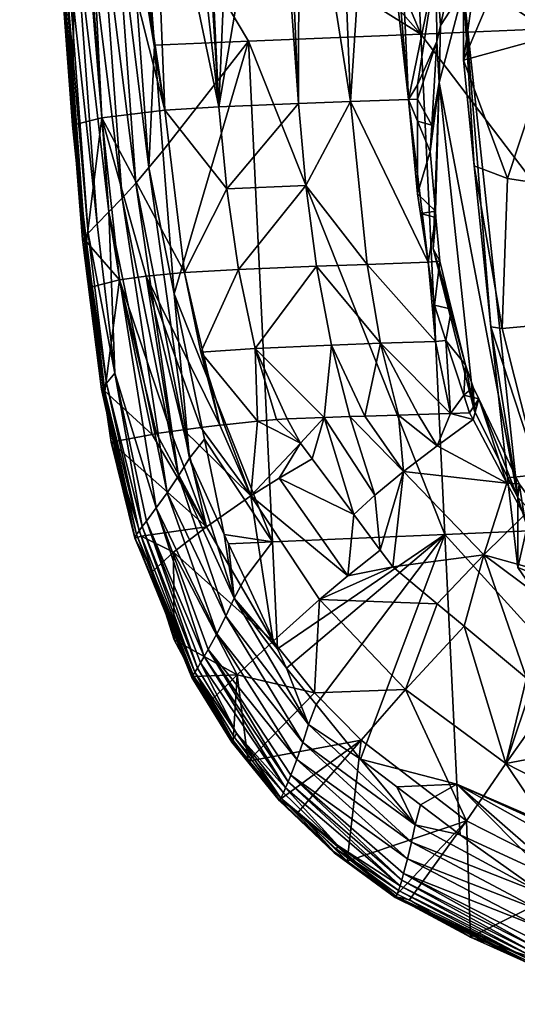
# Model space of a CAD drawing. Extents: x -0.025 to 0.025, y -0.12 to 0.024.
# Tile 1 of 125: x -0.019 to -0.011, y -0.119 to -0.102. Entities that reach past the tile are written whole.
import ezdxf

# ---------------------------------------------------------------- set-up
doc = ezdxf.new("R2010")
doc.units = 0
doc.layers.add('mesh', color=7, linetype='CONTINUOUS')

msp = doc.modelspace()

# ---------------------------------------------------------------- meshes
at = {"layer": 'mesh'}
mesh = msp.add_polyface(dxfattribs=at)
corners = [(-0.009355, -0.096795, 0.078666), (-0.009378, -0.096349, 0.078645), (-0.009615, -0.096666, 0.078739), (-0.009235, -0.096663, 0.078628), (-0.009225, -0.096205, 0.078602), (-0.008369, -0.095716, 0.078356), (-0.006075, -0.094084, 0.07794), (-0.006125, -0.093763, 0.077922), (-0.006835, -0.094512, 0.078034), (-0.013082, -0.08521, 0.098995), (-0.007111, -0.084953, 0.099528), (-0.006295, -0.102303, 0.098947), (-0.000313, -0.102024, 0.099063), (-0.004334, -0.096069, 0.071052), (-0.007096, -0.097429, 0.071629), (-0.005188, -0.093584, 0.077829), (-0.00432, -0.093257, 0.077775), (-0.003346, -0.09289, 0.077715), (-0.009383, -0.0994, 0.072466), (-0.007083, -0.094706, 0.078086), (-0.008455, -0.100372, 0.072126), (-0.006397, -0.098597, 0.071372), (-0.003911, -0.097374, 0.070853), (-0.000107, -0.106678, 0.074803), (-0.003708, -0.092028, 0.144467), (-0.005695, -0.091704, 0.144525), (-0.003714, -0.092072, 0.144643), (-0.004039, -0.092836, 0.077742), (-0.006008, -0.09371, 0.077912), (-0.007877, -0.09494, 0.078226), (-0.008497, -0.087371, 0.078135), (-0.010471, -0.087285, 0.078644), (-0.003706, -0.09202, 0.145356), (-0.003713, -0.092067, 0.14518), (-0.005702, -0.091747, 0.145194), (-0.003716, -0.092091, 0.145001), (-0.005707, -0.091767, 0.145003), (-0.003683, -0.091862, 0.144132), (-0.003699, -0.091961, 0.144293), (-0.003717, -0.092093, 0.144821), (-0.005707, -0.091761, 0.144811), (-0.00569, -0.0917, 0.14538), (-0.003696, -0.09195, 0.145527)]
mesh.append_faces([[corners[k] for k in face] for face in [(0, 1, 2, 2), (3, 1, 0, 0), (3, 4, 1, 1), (5, 4, 3, 3), (6, 7, 8, 8), (9, 10, 11, 11), (12, 11, 10, 10), (13, 8, 14, 14), (13, 6, 8, 8), (13, 15, 6, 6), (13, 16, 15, 15), (17, 16, 13, 13), (18, 3, 0, 0), (18, 5, 3, 3), (14, 5, 18, 18), (14, 19, 5, 5), (8, 19, 14, 14), (20, 14, 18, 18), (21, 14, 20, 20), (21, 13, 14, 14), (22, 13, 21, 21), (23, 22, 21, 21), (24, 25, 26, 26), (27, 16, 17, 17), (27, 15, 16, 16), (28, 15, 27, 27), (28, 6, 15, 15), (5, 29, 4, 4), (19, 29, 5, 5), (8, 29, 19, 19), (8, 7, 29, 29), (6, 28, 7, 7), (30, 29, 7, 7), (31, 4, 29, 29), (32, 33, 34, 34), (33, 35, 36, 36), (24, 37, 38, 38), (39, 26, 40, 40), (41, 42, 32, 32), (35, 39, 40, 40)]])
mesh = msp.add_polyface(dxfattribs=at)
corners = [(-0.011007, -0.09939, 0.079331), (-0.011854, -0.100909, 0.079784), (-0.011499, -0.100557, 0.079577), (-0.011335, -0.099372, 0.079481), (-0.010766, -0.098819, 0.079211), (-0.010632, -0.098026, 0.079141), (-0.010195, -0.097924, 0.078974), (-0.010513, -0.097867, 0.079094), (-0.009748, -0.097225, 0.078789), (-0.009615, -0.096666, 0.078739), (-0.009355, -0.096795, 0.078666), (-0.011566, -0.100765, 0.079615), (-0.011611, -0.10097, 0.079647), (-0.013857, -0.087141, 0.080446), (-0.012953, -0.098071, 0.080464), (-0.012731, -0.098067, 0.080338), (-0.015225, -0.087098, 0.081728), (-0.014795, -0.098131, 0.082175), (-0.014624, -0.098125, 0.08201), (-0.013115, -0.098075, 0.080557), (-0.013709, -0.098095, 0.081129), (-0.014372, -0.098117, 0.081767), (-0.011273, -0.098039, 0.079507), (-0.012284, -0.087207, 0.079405), (-0.009378, -0.096349, 0.078645), (-0.010471, -0.087285, 0.078644), (-0.012478, -0.103691, 0.080298), (-0.012001, -0.101346, 0.079871), (-0.013484, -0.103725, 0.081083), (-0.014381, -0.103759, 0.081999), (-0.017764, -0.089431, 0.098223), (-0.013082, -0.08521, 0.098995), (-0.012266, -0.102558, 0.098385), (-0.006295, -0.102303, 0.098947), (-0.009383, -0.0994, 0.072466), (-0.011037, -0.101849, 0.073505), (-0.011524, -0.101793, 0.076857)]
mesh.append_faces([[corners[k] for k in face] for face in [(0, 1, 2, 2), (0, 3, 1, 1), (4, 3, 0, 0), (4, 5, 3, 3), (6, 5, 4, 4), (6, 7, 5, 5), (8, 7, 6, 6), (8, 9, 7, 7), (10, 9, 8, 8), (1, 11, 2, 2), (1, 12, 11, 11), (13, 14, 15, 15), (16, 17, 18, 18), (13, 19, 14, 14), (13, 20, 19, 19), (16, 21, 20, 20), (7, 22, 5, 5), (7, 23, 22, 22), (9, 23, 7, 7), (24, 25, 9, 9), (23, 15, 22, 22), (26, 15, 14, 14), (22, 3, 5, 5), (22, 15, 3, 3), (15, 1, 3, 3), (15, 27, 1, 1), (26, 27, 15, 15), (19, 26, 14, 14), (20, 28, 19, 19), (29, 18, 17, 17), (29, 21, 18, 18), (20, 21, 28, 28), (30, 31, 32, 32), (31, 33, 32, 32), (34, 10, 8, 8), (4, 0, 35, 35), (34, 4, 35, 35), (34, 6, 4, 4), (8, 6, 34, 34), (2, 36, 0, 0)]])
mesh = msp.add_polyface(dxfattribs=at)
corners = [(-0.017267, -0.087094, 0.08494), (-0.016395, -0.09823, 0.085012), (-0.016112, -0.098203, 0.084231), (-0.018518, -0.087187, 0.08869), (-0.017613, -0.098358, 0.088672), (-0.017522, -0.098339, 0.088126), (-0.019172, -0.087368, 0.09266), (-0.018249, -0.098491, 0.092488), (-0.01807, -0.098454, 0.091412), (-0.018467, -0.098537, 0.093795), (-0.019151, -0.090574, 0.096612), (-0.018698, -0.098625, 0.096331), (-0.016927, -0.098281, 0.086483), (-0.016358, -0.087083, 0.083237), (-0.015519, -0.098171, 0.083305), (-0.014795, -0.098131, 0.082175), (-0.016035, -0.098199, 0.084111), (-0.018044, -0.100489, 0.097412), (-0.018251, -0.100675, 0.097179), (-0.018942, -0.090354, 0.097524), (-0.018533, -0.100954, 0.096421), (-0.018529, -0.100971, 0.096249), (-0.019183, -0.09056, 0.096788), (-0.018513, -0.100923, 0.096589), (-0.018414, -0.100823, 0.096903), (-0.019108, -0.090471, 0.097254), (-0.017344, -0.099791, 0.097836), (-0.017338, -0.096826, 0.097977), (-0.017127, -0.099532, 0.097889), (-0.018038, -0.089642, 0.098158), (-0.017764, -0.089431, 0.098223), (-0.018503, -0.090032, 0.097931), (-0.017571, -0.10004, 0.097739), (-0.017811, -0.100275, 0.097598), (-0.018265, -0.089843, 0.098066), (-0.018472, -0.10088, 0.09675), (-0.019169, -0.090515, 0.097104), (-0.019213, -0.090547, 0.096945), (-0.018735, -0.090205, 0.097751), (-0.015763, -0.103819, 0.084143), (-0.0167, -0.103875, 0.086484), (-0.017789, -0.104006, 0.091362), (-0.012266, -0.102558, 0.098385)]
mesh.append_faces([[corners[k] for k in face] for face in [(0, 1, 2, 2), (3, 4, 5, 5), (6, 7, 8, 8), (6, 9, 7, 7), (10, 11, 9, 9), (12, 3, 5, 5), (13, 14, 15, 15), (13, 16, 14, 14), (3, 8, 4, 4), (0, 12, 1, 1), (17, 18, 19, 19), (20, 21, 11, 11), (20, 22, 23, 23), (11, 22, 20, 20), (18, 24, 25, 25), (26, 27, 28, 28), (29, 27, 26, 26), (29, 30, 27, 27), (31, 32, 33, 33), (31, 34, 32, 32), (34, 26, 32, 32), (34, 29, 26, 26), (24, 35, 36, 36), (22, 37, 23, 23), (38, 33, 17, 17), (38, 31, 33, 33), (37, 35, 23, 23), (37, 36, 35, 35), (39, 16, 2, 2), (39, 14, 16, 16), (8, 40, 4, 4), (7, 41, 8, 8), (40, 5, 4, 4), (40, 12, 5, 5), (39, 1, 12, 12), (9, 21, 7, 7), (9, 11, 21, 21), (30, 42, 27, 27), (42, 28, 27, 27)]])
mesh = msp.add_polyface(dxfattribs=at)
corners = [(-0.017667, -0.105634, 0.097239), (-0.018251, -0.100675, 0.097179), (-0.018044, -0.100489, 0.097412), (-0.01787, -0.10584, 0.097002), (-0.018533, -0.100954, 0.096421), (-0.018123, -0.106112, 0.096406), (-0.018089, -0.106132, 0.096245), (-0.018513, -0.100923, 0.096589), (-0.018414, -0.100823, 0.096903), (-0.018028, -0.106003, 0.096722), (-0.016876, -0.102747, 0.097786), (-0.016977, -0.104865, 0.097674), (-0.017344, -0.099791, 0.097836), (-0.017127, -0.099532, 0.097889), (-0.016733, -0.104578, 0.097727), (-0.017811, -0.100275, 0.097598), (-0.017201, -0.105139, 0.097573), (-0.017437, -0.105398, 0.097429), (-0.017571, -0.10004, 0.097739), (-0.018472, -0.10088, 0.09675), (-0.018085, -0.106064, 0.096568), (-0.014795, -0.098131, 0.082175), (-0.015519, -0.098171, 0.083305), (-0.015763, -0.103819, 0.084143), (-0.01807, -0.098454, 0.091412), (-0.017789, -0.104006, 0.091362), (-0.0167, -0.103875, 0.086484), (-0.016927, -0.098281, 0.086483), (-0.016112, -0.098203, 0.084231), (-0.016395, -0.09823, 0.085012), (-0.014254, -0.105179, 0.082089), (-0.014381, -0.103759, 0.081999), (-0.015624, -0.105235, 0.084218), (-0.013484, -0.103725, 0.081083), (-0.014372, -0.098117, 0.081767), (-0.016357, -0.106687, 0.086639), (-0.017483, -0.10681, 0.091405), (-0.01702, -0.106746, 0.089003), (-0.015249, -0.102682, 0.098026), (-0.016539, -0.107054, 0.097647), (-0.012266, -0.102558, 0.098385), (-0.018301, -0.104137, 0.096137), (-0.018529, -0.100971, 0.096249), (-0.018249, -0.098491, 0.092488), (-0.018055, -0.106154, 0.096066)]
mesh.append_faces([[corners[k] for k in face] for face in [(0, 1, 2, 2), (0, 3, 1, 1), (4, 5, 6, 6), (4, 7, 5, 5), (3, 8, 1, 1), (3, 9, 8, 8), (10, 11, 12, 12), (12, 13, 10, 10), (10, 14, 11, 11), (15, 16, 17, 17), (15, 18, 16, 16), (18, 11, 16, 16), (18, 12, 11, 11), (9, 19, 8, 8), (9, 20, 19, 19), (2, 17, 0, 0), (2, 15, 17, 17), (7, 20, 5, 5), (7, 19, 20, 20), (21, 22, 23, 23), (24, 25, 26, 26), (23, 27, 26, 26), (28, 29, 23, 23), (30, 31, 32, 32), (33, 34, 31, 31), (23, 31, 21, 21), (23, 32, 31, 31), (26, 32, 23, 23), (26, 35, 32, 32), (25, 35, 26, 26), (36, 37, 25, 25), (38, 10, 13, 13), (38, 14, 10, 10), (39, 14, 38, 38), (40, 38, 13, 13), (4, 41, 42, 42), (6, 41, 4, 4), (43, 41, 25, 25), (43, 42, 41, 41), (25, 41, 44, 44)]])
mesh = msp.add_polyface(dxfattribs=at)
corners = [(-0.012001, -0.101346, 0.079871), (-0.011611, -0.10097, 0.079647), (-0.011854, -0.100909, 0.079784), (-0.011927, -0.102408, 0.079871), (-0.011989, -0.102687, 0.079915), (-0.012013, -0.105625, 0.080287), (-0.012268, -0.105662, 0.080452), (-0.012004, -0.105733, 0.080301), (-0.01232, -0.105322, 0.080405), (-0.012105, -0.10459, 0.080154), (-0.012323, -0.104065, 0.080251), (-0.012077, -0.104133, 0.080096), (-0.012324, -0.103686, 0.080205), (-0.012325, -0.103437, 0.080175), (-0.012478, -0.103691, 0.080298), (-0.013115, -0.098075, 0.080557), (-0.013484, -0.103725, 0.081083), (-0.014254, -0.105179, 0.082089), (-0.013197, -0.106545, 0.081359), (-0.014071, -0.106578, 0.082258), (-0.014381, -0.103759, 0.081999), (-0.011851, -0.11122, 0.097841), (-0.015249, -0.102682, 0.098026), (-0.012266, -0.102558, 0.098385), (-0.011946, -0.103394, 0.077537), (-0.011524, -0.101793, 0.076857), (-0.011936, -0.106491, 0.080399), (-0.011732, -0.107318, 0.080544), (-0.012049, -0.106276, 0.07876), (-0.011337, -0.109085, 0.079952), (-0.01214, -0.106504, 0.080571), (-0.012026, -0.107249, 0.080676), (-0.012012, -0.10788, 0.080889)]
mesh.append_faces([[corners[k] for k in face] for face in [(0, 1, 2, 2), (0, 3, 1, 1), (4, 3, 0, 0), (5, 6, 7, 7), (5, 8, 6, 6), (9, 8, 5, 5), (9, 10, 8, 8), (11, 10, 9, 9), (11, 12, 10, 10), (4, 12, 11, 11), (4, 13, 12, 12), (0, 13, 4, 4), (10, 12, 14, 14), (14, 13, 0, 0), (12, 13, 14, 14), (15, 16, 14, 14), (14, 8, 10, 10), (17, 18, 16, 16), (17, 19, 18, 18), (16, 20, 17, 17), (21, 22, 23, 23), (24, 4, 11, 11), (24, 3, 4, 4), (25, 3, 24, 24), (25, 1, 3, 3), (26, 27, 28, 28), (28, 7, 26, 26), (28, 5, 7, 7), (24, 5, 28, 28), (24, 9, 5, 5), (11, 9, 24, 24), (28, 29, 24, 24), (26, 30, 31, 31), (7, 30, 26, 26), (7, 6, 30, 30), (8, 30, 6, 6), (18, 32, 30, 30), (14, 30, 8, 8), (16, 30, 14, 14), (16, 18, 30, 30)]])
mesh = msp.add_polyface(dxfattribs=at)
corners = [(-0.011494, -0.108282, 0.080713), (-0.011829, -0.107865, 0.080803), (-0.011522, -0.108811, 0.081), (-0.011732, -0.107318, 0.080544), (-0.011423, -0.109116, 0.081063), (-0.011259, -0.108874, 0.080854), (-0.01136, -0.109233, 0.081097), (-0.011749, -0.109126, 0.081304), (-0.011982, -0.109685, 0.081794), (-0.012266, -0.102558, 0.098385), (-0.005878, -0.110959, 0.098291), (-0.011851, -0.11122, 0.097841), (-0.006295, -0.102303, 0.098947), (-0.011007, -0.09939, 0.079331), (-0.011524, -0.103007, 0.073997), (-0.011037, -0.101849, 0.073505), (-0.011524, -0.101793, 0.076857), (-0.011499, -0.100557, 0.079577), (-0.011566, -0.100765, 0.079615), (-0.011611, -0.10097, 0.079647), (-0.012049, -0.106276, 0.07876), (-0.011337, -0.109085, 0.079952), (-0.010855, -0.107653, 0.075216), (-0.011054, -0.107626, 0.07533), (-0.010214, -0.11018, 0.076289), (-0.011342, -0.104838, 0.07439), (-0.010762, -0.105059, 0.074115), (-0.009944, -0.102575, 0.073061), (-0.009383, -0.0994, 0.072466), (-0.008455, -0.100372, 0.072126), (-0.000107, -0.106678, 0.074803), (-0.006397, -0.098597, 0.071372), (-0.011946, -0.103394, 0.077537), (-0.010583, -0.110579, 0.080587), (-0.010765, -0.110238, 0.076683), (-0.011357, -0.108669, 0.080799), (-0.000107, -0.106363, 0.098834), (-0.000107, -0.110689, 0.098409), (-0.000313, -0.102024, 0.099063)]
mesh.append_faces([[corners[k] for k in face] for face in [(0, 1, 2, 2), (3, 1, 0, 0), (4, 5, 2, 2), (4, 6, 5, 5), (4, 2, 7, 7), (7, 6, 4, 4), (7, 8, 6, 6), (9, 10, 11, 11), (9, 12, 10, 10), (13, 14, 15, 15), (13, 16, 14, 14), (17, 18, 16, 16), (18, 19, 16, 16), (20, 0, 21, 21), (22, 23, 24, 24), (22, 25, 23, 23), (26, 25, 22, 22), (26, 14, 25, 25), (27, 14, 26, 26), (27, 15, 14, 14), (27, 28, 15, 15), (29, 28, 27, 27), (30, 27, 26, 26), (30, 29, 27, 27), (31, 29, 30, 30), (30, 22, 24, 24), (26, 22, 30, 30), (32, 33, 16, 16), (32, 21, 33, 33), (16, 25, 14, 14), (16, 23, 25, 25), (33, 23, 16, 16), (33, 34, 23, 23), (0, 2, 35, 35), (2, 5, 35, 35), (12, 36, 37, 37), (37, 10, 12, 12), (36, 12, 38, 38), (21, 0, 35, 35), (5, 21, 35, 35)]])
mesh = msp.add_polyface(dxfattribs=at)
corners = [(-0.017762, -0.108723, 0.09615), (-0.017739, -0.108741, 0.095975), (-0.01796, -0.106934, 0.096038), (-0.018089, -0.106132, 0.096245), (-0.018123, -0.106112, 0.096406), (-0.017797, -0.108707, 0.096311), (-0.017667, -0.105634, 0.097239), (-0.017564, -0.10843, 0.096907), (-0.01787, -0.10584, 0.097002), (-0.016851, -0.110762, 0.097044), (-0.018055, -0.106154, 0.096066), (-0.018028, -0.106003, 0.096722), (-0.017712, -0.108599, 0.096627), (-0.016977, -0.104865, 0.097674), (-0.016539, -0.107054, 0.097647), (-0.016274, -0.109902, 0.097494), (-0.016733, -0.104578, 0.097727), (-0.017437, -0.105398, 0.097429), (-0.017201, -0.105139, 0.097573), (-0.016461, -0.110207, 0.097389), (-0.018085, -0.106064, 0.096568), (-0.017763, -0.108661, 0.096473), (-0.01666, -0.110497, 0.097239), (-0.016595, -0.10944, 0.090121), (-0.016377, -0.109409, 0.089264), (-0.01702, -0.106746, 0.089003), (-0.015748, -0.10933, 0.087216), (-0.016357, -0.106687, 0.086639), (-0.016074, -0.109366, 0.088068), (-0.017483, -0.10681, 0.091405), (-0.017789, -0.104006, 0.091362), (-0.015135, -0.108003, 0.084569), (-0.013811, -0.107943, 0.082527), (-0.014071, -0.106578, 0.082258), (-0.01394, -0.109194, 0.083551), (-0.015422, -0.106634, 0.084354), (-0.014254, -0.105179, 0.082089), (-0.016074, -0.108063, 0.086797), (-0.015093, -0.109258, 0.085506), (-0.015624, -0.105235, 0.084218), (-0.016846, -0.109475, 0.091109), (-0.015249, -0.102682, 0.098026), (-0.014837, -0.111348, 0.097577), (-0.011851, -0.11122, 0.097841), (-0.018301, -0.104137, 0.096137)]
mesh.append_faces([[corners[k] for k in face] for face in [(0, 1, 2, 2), (3, 4, 5, 5), (6, 7, 8, 8), (9, 7, 6, 6), (3, 2, 10, 10), (3, 0, 2, 2), (5, 0, 3, 3), (7, 11, 8, 8), (7, 12, 11, 11), (13, 14, 15, 15), (13, 16, 14, 14), (17, 18, 19, 19), (18, 13, 15, 15), (12, 20, 11, 11), (12, 21, 20, 20), (6, 17, 22, 22), (4, 21, 5, 5), (4, 20, 21, 21), (23, 24, 25, 25), (25, 26, 27, 27), (24, 28, 25, 25), (29, 2, 1, 1), (29, 10, 2, 2), (30, 10, 29, 29), (31, 32, 33, 33), (31, 34, 32, 32), (35, 33, 36, 36), (35, 31, 33, 33), (37, 31, 35, 35), (37, 38, 31, 31), (37, 27, 26, 26), (35, 27, 37, 37), (35, 39, 27, 27), (36, 39, 35, 35), (30, 25, 27, 27), (29, 23, 25, 25), (40, 23, 29, 29), (14, 41, 42, 42), (43, 42, 41, 41), (10, 44, 3, 3)]])
mesh = msp.add_polyface(dxfattribs=at)
corners = [(-0.017564, -0.10843, 0.096907), (-0.017019, -0.110988, 0.096804), (-0.017089, -0.111081, 0.096669), (-0.016851, -0.110762, 0.097044), (-0.017762, -0.108723, 0.09615), (-0.017631, -0.109621, 0.095944), (-0.017739, -0.108741, 0.095975), (-0.017216, -0.111282, 0.095969), (-0.017712, -0.108599, 0.096627), (-0.017146, -0.111159, 0.096525), (-0.016539, -0.107054, 0.097647), (-0.016014, -0.109573, 0.097555), (-0.016274, -0.109902, 0.097494), (-0.017437, -0.105398, 0.097429), (-0.016461, -0.110207, 0.097389), (-0.01666, -0.110497, 0.097239), (-0.017201, -0.105139, 0.097573), (-0.017763, -0.108661, 0.096473), (-0.017188, -0.111219, 0.096372), (-0.017667, -0.105634, 0.097239), (-0.017797, -0.108707, 0.096311), (-0.01435, -0.109642, 0.084488), (-0.014581, -0.109219, 0.084495), (-0.014763, -0.109233, 0.084855), (-0.015208, -0.110553, 0.087171), (-0.015748, -0.10933, 0.087216), (-0.016074, -0.109366, 0.088068), (-0.015674, -0.109322, 0.087023), (-0.015093, -0.109258, 0.085506), (-0.014719, -0.110245, 0.08577), (-0.01415, -0.10991, 0.084482), (-0.016918, -0.109489, 0.091553), (-0.015978, -0.111089, 0.090065), (-0.016846, -0.109475, 0.091109), (-0.016595, -0.10944, 0.090121), (-0.016377, -0.109409, 0.089264), (-0.017483, -0.10681, 0.091405), (-0.01702, -0.106746, 0.089003), (-0.015135, -0.108003, 0.084569), (-0.01394, -0.109194, 0.083551), (-0.016074, -0.108063, 0.086797), (-0.014837, -0.111348, 0.097577), (-0.01567, -0.111223, 0.097495), (-0.01722, -0.111272, 0.096133)]
mesh.append_faces([[corners[k] for k in face] for face in [(0, 1, 2, 2), (3, 1, 0, 0), (4, 5, 6, 6), (4, 7, 5, 5), (2, 8, 0, 0), (2, 9, 8, 8), (10, 11, 12, 12), (13, 14, 15, 15), (16, 12, 14, 14), (9, 17, 8, 8), (9, 18, 17, 17), (19, 15, 3, 3), (20, 17, 18, 18), (21, 22, 23, 23), (24, 25, 26, 26), (24, 27, 25, 25), (28, 21, 23, 23), (24, 28, 27, 27), (24, 21, 28, 28), (29, 21, 24, 24), (29, 30, 21, 21), (31, 5, 32, 32), (32, 33, 31, 31), (32, 34, 33, 33), (35, 34, 32, 32), (26, 35, 24, 24), (31, 6, 5, 5), (31, 36, 6, 6), (33, 36, 31, 31), (37, 26, 25, 25), (38, 23, 22, 22), (38, 28, 23, 23), (22, 39, 38, 38), (27, 28, 40, 40), (40, 25, 27, 27), (39, 22, 21, 21), (10, 41, 11, 11), (41, 42, 11, 11), (20, 43, 4, 4), (43, 7, 4, 4)]])
mesh = msp.add_polyface(dxfattribs=at)
corners = [(-0.013531, -0.111936, 0.085727), (-0.012968, -0.11149, 0.08445), (-0.013427, -0.110876, 0.084462), (-0.01275, -0.111781, 0.084444), (-0.014022, -0.112348, 0.08712), (-0.011981, -0.112421, 0.084429), (-0.014719, -0.110245, 0.08577), (-0.01415, -0.10991, 0.084482), (-0.015208, -0.110553, 0.087171), (-0.013811, -0.107943, 0.082527), (-0.013234, -0.10917, 0.082635), (-0.012964, -0.107911, 0.081647), (-0.011749, -0.109126, 0.081304), (-0.012012, -0.10788, 0.080889), (-0.01265, -0.109153, 0.082055), (-0.011829, -0.107865, 0.080803), (-0.011522, -0.108811, 0.081), (-0.013197, -0.106545, 0.081359), (-0.014071, -0.106578, 0.082258), (-0.011982, -0.109685, 0.081794), (-0.012563, -0.110132, 0.08262), (-0.011175, -0.111571, 0.082627), (-0.013063, -0.110543, 0.083517), (-0.01394, -0.109194, 0.083551), (-0.01435, -0.109642, 0.084488), (-0.014748, -0.113199, 0.097425), (-0.014837, -0.111348, 0.097577), (-0.011851, -0.11122, 0.097841), (-0.012049, -0.106276, 0.07876), (-0.011732, -0.107318, 0.080544), (-0.011494, -0.108282, 0.080713), (-0.011936, -0.106491, 0.080399), (-0.012026, -0.107249, 0.080676), (-0.013495, -0.109177, 0.082894), (-0.012311, -0.109143, 0.081719), (-0.01214, -0.106504, 0.080571)]
mesh.append_faces([[corners[k] for k in face] for face in [(0, 1, 2, 2), (0, 3, 1, 1), (4, 3, 0, 0), (4, 5, 3, 3), (6, 2, 7, 7), (6, 0, 2, 2), (8, 4, 0, 0), (9, 10, 11, 11), (11, 12, 13, 13), (10, 14, 11, 11), (12, 15, 13, 13), (12, 16, 15, 15), (17, 11, 13, 13), (18, 11, 17, 17), (18, 9, 11, 11), (19, 14, 20, 20), (14, 10, 20, 20), (21, 3, 5, 5), (20, 3, 21, 21), (20, 1, 3, 3), (22, 1, 20, 20), (22, 2, 1, 1), (23, 2, 22, 22), (23, 7, 2, 2), (24, 7, 23, 23), (25, 26, 27, 27), (28, 29, 30, 30), (31, 32, 29, 29), (29, 32, 15, 15), (23, 33, 9, 9), (9, 33, 10, 10), (11, 34, 12, 12), (11, 14, 34, 34), (13, 15, 32, 32), (35, 13, 32, 32), (34, 19, 12, 12), (34, 14, 19, 19), (22, 33, 23, 23), (20, 33, 22, 22), (20, 10, 33, 33)]])
mesh = msp.add_polyface(dxfattribs=at)
corners = [(-0.011259, -0.108874, 0.080854), (-0.01136, -0.109233, 0.081097), (-0.010774, -0.110335, 0.081416), (-0.009576, -0.111876, 0.081813), (-0.009439, -0.1119, 0.081765), (-0.009571, -0.111715, 0.081705), (-0.00958, -0.112018, 0.081969), (-0.009365, -0.112001, 0.081799), (-0.009273, -0.112408, 0.082104), (-0.008241, -0.113316, 0.082474), (-0.008016, -0.113298, 0.082303), (-0.009565, -0.112776, 0.082637), (-0.011982, -0.109685, 0.081794), (-0.012563, -0.110132, 0.08262), (-0.011175, -0.111571, 0.082627), (-0.010432, -0.11371, 0.084398), (-0.011513, -0.11281, 0.084419), (-0.011981, -0.112421, 0.084429), (-0.009861, -0.112842, 0.078171), (-0.010583, -0.111793, 0.077726), (-0.010583, -0.110579, 0.080587), (-0.011337, -0.109085, 0.079952), (-0.009824, -0.111364, 0.081589), (-0.008885, -0.112469, 0.077261), (-0.010214, -0.11018, 0.076289), (-0.010765, -0.110238, 0.076683), (-0.011054, -0.107626, 0.07533), (-0.001866, -0.116487, 0.078966), (0.000952, -0.116572, 0.079002), (-0.000107, -0.106678, 0.074803), (-0.006958, -0.114363, 0.078065), (-0.010474, -0.110886, 0.081577), (-0.010559, -0.110345, 0.081252), (-0.000107, -0.112546, 0.098225), (-0.005878, -0.110959, 0.098291), (-0.000107, -0.110689, 0.098409)]
mesh.append_faces([[corners[k] for k in face] for face in [(0, 1, 2, 2), (3, 4, 5, 5), (6, 4, 3, 3), (6, 7, 4, 4), (8, 7, 6, 6), (8, 9, 7, 7), (9, 10, 7, 7), (11, 8, 6, 6), (2, 1, 12, 12), (2, 13, 14, 14), (12, 13, 2, 2), (14, 11, 6, 6), (14, 15, 11, 11), (16, 15, 14, 14), (14, 17, 16, 16), (18, 19, 20, 20), (0, 20, 21, 21), (4, 7, 18, 18), (18, 5, 4, 4), (18, 22, 5, 5), (20, 22, 18, 18), (23, 19, 18, 18), (24, 19, 23, 23), (24, 25, 19, 19), (26, 25, 24, 24), (27, 28, 29, 29), (29, 24, 23, 23), (23, 30, 29, 29), (19, 25, 20, 20), (31, 6, 3, 3), (2, 32, 0, 0), (31, 32, 2, 2), (31, 22, 32, 32), (31, 5, 22, 22), (3, 5, 31, 31), (14, 6, 31, 31), (2, 14, 31, 31), (33, 34, 35, 35), (32, 20, 0, 0), (20, 32, 22, 22)]])
mesh = msp.add_polyface(dxfattribs=at)
corners = [(-0.016851, -0.110762, 0.097044), (-0.01595, -0.113211, 0.096941), (-0.016019, -0.113332, 0.096825), (-0.016081, -0.11344, 0.0967), (-0.016135, -0.113533, 0.096565), (-0.017019, -0.110988, 0.096804), (-0.017089, -0.111081, 0.096669), (-0.017216, -0.111282, 0.095969), (-0.01711, -0.111249, 0.095888), (-0.017631, -0.109621, 0.095944), (-0.016914, -0.111862, 0.095866), (-0.015498, -0.112323, 0.097404), (-0.015597, -0.11138, 0.097489), (-0.015315, -0.111983, 0.097468), (-0.01567, -0.111223, 0.097495), (-0.016274, -0.109902, 0.097494), (-0.016014, -0.109573, 0.097555), (-0.014748, -0.113199, 0.097425), (-0.01666, -0.110497, 0.097239), (-0.015645, -0.112637, 0.097295), (-0.0158, -0.112938, 0.09714), (-0.016461, -0.110207, 0.097389), (-0.016549, -0.111529, 0.09301), (-0.016535, -0.113045, 0.095826), (-0.015978, -0.111089, 0.090065), (-0.014821, -0.113065, 0.090005), (-0.015208, -0.110553, 0.087171), (-0.016377, -0.109409, 0.089264), (-0.013531, -0.111936, 0.085727), (-0.014719, -0.110245, 0.08577), (-0.014022, -0.112348, 0.08712), (-0.014837, -0.111348, 0.097577), (-0.016221, -0.113679, 0.096196), (-0.016231, -0.113699, 0.09604), (-0.01722, -0.111272, 0.096133), (-0.016197, -0.113677, 0.095894), (-0.016178, -0.113607, 0.096422), (-0.017146, -0.111159, 0.096525), (-0.017188, -0.111219, 0.096372), (-0.017797, -0.108707, 0.096311)]
mesh.append_faces([[corners[k] for k in face] for face in [(0, 1, 2, 2), (3, 4, 5, 5), (6, 5, 4, 4), (2, 5, 0, 0), (2, 3, 5, 5), (7, 8, 9, 9), (7, 10, 8, 8), (11, 12, 13, 13), (11, 14, 12, 12), (15, 14, 11, 11), (15, 16, 14, 14), (13, 17, 11, 11), (18, 19, 20, 20), (18, 21, 19, 19), (21, 11, 19, 19), (21, 15, 11, 11), (0, 20, 1, 1), (0, 18, 20, 20), (22, 10, 23, 23), (22, 8, 10, 10), (24, 8, 22, 22), (24, 9, 8, 8), (25, 24, 22, 22), (26, 24, 25, 25), (26, 27, 24, 24), (26, 28, 29, 29), (25, 30, 26, 26), (31, 12, 14, 14), (13, 12, 31, 31), (17, 13, 31, 31), (32, 33, 34, 34), (35, 10, 7, 7), (35, 23, 10, 10), (34, 35, 7, 7), (33, 35, 34, 34), (36, 37, 6, 6), (36, 38, 37, 37), (36, 32, 38, 38), (34, 38, 32, 32), (39, 38, 34, 34)]])
mesh = msp.add_polyface(dxfattribs=at)
corners = [(-0.008241, -0.113316, 0.082474), (-0.007897, -0.113379, 0.08234), (-0.008016, -0.113298, 0.082303), (-0.007642, -0.117779, 0.097289), (-0.007692, -0.118167, 0.097213), (-0.010129, -0.117453, 0.09723), (-0.010172, -0.117743, 0.097114), (-0.008873, -0.116168, 0.08699), (-0.008157, -0.114841, 0.084368), (-0.008388, -0.114727, 0.084371), (-0.007496, -0.11517, 0.084359), (-0.007255, -0.11792, 0.089814), (-0.006836, -0.116857, 0.086961), (-0.009428, -0.117215, 0.089851), (-0.005159, -0.118214, 0.097283), (-0.005516, -0.118193, 0.097283), (-0.005878, -0.110959, 0.098291), (-0.011641, -0.115543, 0.097431), (-0.005869, -0.118171, 0.097283), (-0.011851, -0.11122, 0.097841), (-0.007719, -0.114946, 0.079065), (-0.009861, -0.112842, 0.078171), (-0.009365, -0.112001, 0.081799), (-0.007704, -0.113509, 0.0824), (-0.004564, -0.115734, 0.078646), (-0.005059, -0.116469, 0.079711), (-0.006958, -0.114363, 0.078065), (-0.008885, -0.112469, 0.077261), (-0.007745, -0.113748, 0.082651), (-0.006541, -0.114472, 0.08301), (-0.006535, -0.114301, 0.082766), (-0.006069, -0.114756, 0.08315), (-0.005048, -0.114987, 0.08315), (-0.004162, -0.115498, 0.083602), (-0.004751, -0.115123, 0.083226), (-0.006294, -0.11543, 0.084351), (-0.009565, -0.112776, 0.082637), (-0.009926, -0.113962, 0.084391)]
mesh.append_faces([[corners[k] for k in face] for face in [(0, 1, 2, 2), (3, 4, 5, 5), (6, 5, 4, 4), (7, 8, 9, 9), (10, 8, 7, 7), (7, 11, 12, 12), (7, 13, 11, 11), (14, 15, 16, 16), (17, 18, 3, 3), (17, 15, 18, 18), (19, 16, 15, 15), (20, 2, 1, 1), (21, 2, 20, 20), (21, 22, 2, 2), (1, 23, 20, 20), (24, 20, 25, 25), (26, 20, 24, 24), (26, 21, 20, 20), (27, 21, 26, 26), (23, 28, 29, 29), (28, 1, 0, 0), (28, 23, 1, 1), (29, 30, 23, 23), (31, 30, 29, 29), (31, 32, 30, 30), (33, 34, 31, 31), (35, 7, 12, 12), (10, 7, 35, 35), (35, 33, 31, 31), (29, 35, 31, 31), (29, 10, 35, 35), (28, 10, 29, 29), (28, 8, 10, 10), (28, 0, 36, 36), (28, 9, 8, 8), (28, 37, 9, 9), (36, 37, 28, 28), (25, 30, 32, 32), (20, 30, 25, 25), (20, 23, 30, 30)]])
mesh = msp.add_polyface(dxfattribs=at)
corners = [(-0.014565, -0.115503, 0.096735), (-0.016019, -0.113332, 0.096825), (-0.01595, -0.113211, 0.096941), (-0.016081, -0.11344, 0.0967), (-0.015458, -0.114663, 0.096517), (-0.016135, -0.113533, 0.096565), (-0.014607, -0.115607, 0.096608), (-0.01421, -0.11451, 0.097325), (-0.014079, -0.114165, 0.097392), (-0.013312, -0.115109, 0.09736), (-0.01459, -0.113537, 0.097413), (-0.015498, -0.112323, 0.097404), (-0.014748, -0.113199, 0.097425), (-0.0158, -0.112938, 0.09714), (-0.01431, -0.11482, 0.097213), (-0.014415, -0.115117, 0.097054), (-0.015645, -0.112637, 0.097295), (-0.012532, -0.113907, 0.087072), (-0.014022, -0.112348, 0.08712), (-0.014105, -0.113962, 0.089977), (-0.011981, -0.112421, 0.084429), (-0.015444, -0.113652, 0.092944), (-0.016549, -0.111529, 0.09301), (-0.016535, -0.113045, 0.095826), (-0.014821, -0.113065, 0.090005), (-0.013301, -0.114784, 0.089948), (-0.011851, -0.11122, 0.097841), (-0.016178, -0.113607, 0.096422), (-0.015495, -0.114734, 0.096375), (-0.017089, -0.111081, 0.096669), (-0.014688, -0.115788, 0.09626), (-0.015531, -0.1148, 0.096151), (-0.016221, -0.113679, 0.096196), (-0.016231, -0.113699, 0.09604), (-0.01554, -0.114814, 0.095997), (-0.015513, -0.114788, 0.095852), (-0.016197, -0.113677, 0.095894), (-0.015897, -0.114092, 0.09579), (-0.015256, -0.115146, 0.095754)]
mesh.append_faces([[corners[k] for k in face] for face in [(0, 1, 2, 2), (3, 4, 5, 5), (6, 3, 1, 1), (6, 4, 3, 3), (7, 8, 9, 9), (7, 10, 8, 8), (11, 10, 7, 7), (11, 12, 10, 10), (13, 14, 15, 15), (13, 16, 14, 14), (16, 7, 14, 14), (16, 11, 7, 7), (2, 13, 15, 15), (17, 18, 19, 19), (17, 20, 18, 18), (21, 22, 23, 23), (24, 22, 21, 21), (24, 19, 18, 18), (21, 19, 24, 24), (19, 25, 17, 17), (26, 10, 12, 12), (26, 8, 10, 10), (26, 9, 8, 8), (27, 4, 28, 28), (27, 5, 4, 4), (29, 5, 27, 27), (27, 30, 31, 31), (32, 31, 33, 33), (34, 33, 31, 31), (34, 35, 36, 36), (37, 36, 35, 35), (33, 34, 36, 36), (28, 30, 27, 27), (31, 32, 27, 27), (36, 37, 21, 21), (35, 21, 37, 37), (21, 23, 36, 36), (21, 38, 19, 19), (35, 38, 21, 21), (19, 38, 25, 25)]])
mesh = msp.add_polyface(dxfattribs=at)
corners = [(-0.012596, -0.117204, 0.09667), (-0.014518, -0.115385, 0.096851), (-0.012565, -0.117092, 0.096787), (-0.012625, -0.117302, 0.096544), (-0.014565, -0.115503, 0.096735), (-0.013728, -0.11667, 0.096297), (-0.012651, -0.117384, 0.096409), (-0.012674, -0.117446, 0.096269), (-0.012364, -0.116249, 0.097267), (-0.012681, -0.115588, 0.097345), (-0.01227, -0.115902, 0.097336), (-0.013312, -0.115109, 0.09736), (-0.01421, -0.11451, 0.097325), (-0.012498, -0.116835, 0.096991), (-0.012429, -0.11655, 0.097152), (-0.010172, -0.117743, 0.097114), (-0.014415, -0.115117, 0.097054), (-0.010129, -0.117453, 0.09723), (-0.01431, -0.11482, 0.097213), (-0.008873, -0.116168, 0.08699), (-0.008388, -0.114727, 0.084371), (-0.010793, -0.115187, 0.087027), (-0.011513, -0.11281, 0.084419), (-0.012532, -0.113907, 0.087072), (-0.010432, -0.11371, 0.084398), (-0.010315, -0.113768, 0.084397), (-0.009926, -0.113962, 0.084391), (-0.013542, -0.116877, 0.095695), (-0.011474, -0.116178, 0.089895), (-0.013301, -0.114784, 0.089948), (-0.011407, -0.118194, 0.095649), (-0.009428, -0.117215, 0.089851), (-0.011981, -0.112421, 0.084429), (-0.009565, -0.112776, 0.082637), (-0.008241, -0.113316, 0.082474), (-0.009273, -0.112408, 0.082104), (-0.011641, -0.115543, 0.097431), (-0.009568, -0.117353, 0.097296), (-0.010071, -0.117121, 0.097302), (-0.007642, -0.117779, 0.097289), (-0.011851, -0.11122, 0.097841), (-0.005516, -0.118193, 0.097283), (-0.011584, -0.116423, 0.09732), (-0.012716, -0.117486, 0.095748), (-0.012459, -0.117545, 0.095671)]
mesh.append_faces([[corners[k] for k in face] for face in [(0, 1, 2, 2), (3, 4, 0, 0), (5, 6, 7, 7), (8, 9, 10, 10), (8, 11, 9, 9), (12, 11, 8, 8), (13, 14, 15, 15), (16, 14, 13, 13), (14, 8, 17, 17), (18, 8, 14, 14), (1, 13, 2, 2), (19, 20, 21, 21), (21, 22, 23, 23), (21, 24, 22, 22), (21, 25, 24, 24), (21, 26, 25, 25), (20, 26, 21, 21), (27, 28, 29, 29), (28, 30, 31, 31), (22, 32, 23, 23), (21, 31, 19, 19), (21, 28, 31, 31), (23, 28, 21, 21), (23, 29, 28, 28), (33, 34, 35, 35), (33, 25, 26, 26), (24, 25, 33, 33), (36, 37, 38, 38), (39, 37, 36, 36), (36, 11, 40, 40), (36, 9, 11, 11), (10, 9, 36, 36), (40, 41, 36, 36), (17, 42, 38, 38), (8, 42, 17, 17), (10, 42, 8, 8), (43, 28, 27, 27), (43, 44, 28, 28), (36, 42, 10, 10), (36, 38, 42, 42)]])
mesh = msp.add_polyface(dxfattribs=at)
corners = [(-0.014565, -0.115503, 0.096735), (-0.01595, -0.113211, 0.096941), (-0.014518, -0.115385, 0.096851), (-0.014607, -0.115607, 0.096608), (-0.016019, -0.113332, 0.096825), (-0.012596, -0.117204, 0.09667), (-0.012625, -0.117302, 0.096544), (-0.013702, -0.116605, 0.096438), (-0.014644, -0.115695, 0.096474), (-0.015458, -0.114663, 0.096517), (-0.015495, -0.114734, 0.096375), (-0.013767, -0.116715, 0.095775), (-0.013542, -0.116877, 0.095695), (-0.014391, -0.116026, 0.095724), (-0.012651, -0.117384, 0.096409), (-0.013728, -0.11667, 0.096297), (-0.014415, -0.115117, 0.097054), (-0.01431, -0.11482, 0.097213), (-0.012429, -0.11655, 0.097152), (-0.01421, -0.11451, 0.097325), (-0.012364, -0.116249, 0.097267), (-0.012498, -0.116835, 0.096991), (-0.013301, -0.114784, 0.089948), (-0.014688, -0.115788, 0.09626), (-0.014706, -0.115823, 0.09611), (-0.015531, -0.1148, 0.096151), (-0.013755, -0.116726, 0.096076), (-0.012692, -0.117487, 0.096122), (-0.01554, -0.114814, 0.095997), (-0.013765, -0.116733, 0.095925), (-0.012711, -0.117505, 0.095898), (-0.014715, -0.115833, 0.095959), (-0.014713, -0.115817, 0.095807), (-0.012716, -0.117486, 0.095748), (-0.015256, -0.115146, 0.095754), (-0.015513, -0.114788, 0.095852)]
mesh.append_faces([[corners[k] for k in face] for face in [(0, 1, 2, 2), (3, 4, 0, 0), (5, 0, 2, 2), (6, 3, 0, 0), (7, 3, 6, 6), (7, 8, 3, 3), (8, 9, 3, 3), (8, 10, 9, 9), (11, 12, 13, 13), (7, 14, 15, 15), (6, 14, 7, 7), (16, 17, 18, 18), (17, 19, 20, 20), (2, 16, 21, 21), (1, 16, 2, 2), (12, 22, 13, 13), (23, 8, 7, 7), (23, 10, 8, 8), (23, 24, 25, 25), (23, 26, 24, 24), (27, 26, 23, 23), (28, 25, 24, 24), (29, 26, 30, 30), (31, 26, 29, 29), (11, 13, 32, 32), (33, 12, 11, 11), (32, 34, 35, 35), (31, 35, 28, 28), (31, 32, 35, 35), (29, 32, 31, 31), (29, 11, 32, 32), (30, 11, 29, 29), (30, 33, 11, 11), (24, 31, 28, 28), (24, 26, 31, 31), (23, 15, 27, 27), (7, 15, 23, 23), (22, 32, 13, 13), (22, 34, 32, 32)]])
mesh = msp.add_polyface(dxfattribs=at)
corners = [(-0.00781, -0.119157, 0.096485), (-0.010303, -0.118462, 0.096505), (-0.010282, -0.118368, 0.096631), (-0.012596, -0.117204, 0.09667), (-0.012625, -0.117302, 0.096544), (-0.012565, -0.117092, 0.096787), (-0.010261, -0.118262, 0.096748), (-0.010339, -0.1186, 0.09623), (-0.010321, -0.11854, 0.096371), (-0.007838, -0.119293, 0.09621), (-0.012651, -0.117384, 0.096409), (-0.012674, -0.117446, 0.096269), (-0.007782, -0.118961, 0.096729), (-0.010354, -0.118639, 0.096084), (-0.007824, -0.119234, 0.096351), (-0.007642, -0.117779, 0.097289), (-0.010129, -0.117453, 0.09723), (-0.009568, -0.117353, 0.097296), (-0.010071, -0.117121, 0.097302), (-0.012498, -0.116835, 0.096991), (-0.010172, -0.117743, 0.097114), (-0.010217, -0.118017, 0.096952), (-0.012429, -0.11655, 0.097152), (-0.009428, -0.117215, 0.089851), (-0.010359, -0.118537, 0.095637), (-0.010236, -0.118577, 0.095635), (-0.011407, -0.118194, 0.095649), (-0.011474, -0.116178, 0.089895), (-0.012459, -0.117545, 0.095671), (-0.007255, -0.11792, 0.089814), (-0.012692, -0.117487, 0.096122), (-0.013728, -0.11667, 0.096297), (-0.012711, -0.117505, 0.095898), (-0.010368, -0.118657, 0.095934), (-0.010379, -0.118653, 0.095783), (-0.012716, -0.117486, 0.095748), (-0.00785, -0.119334, 0.096062), (-0.008018, -0.119304, 0.09561), (-0.007873, -0.119354, 0.09576), (-0.013755, -0.116726, 0.096076)]
mesh.append_faces([[corners[k] for k in face] for face in [(0, 1, 2, 2), (3, 1, 4, 4), (3, 2, 1, 1), (5, 2, 3, 3), (5, 6, 2, 2), (7, 8, 9, 9), (7, 10, 8, 8), (11, 10, 7, 7), (12, 2, 6, 6), (12, 0, 2, 2), (13, 7, 9, 9), (4, 8, 10, 10), (1, 8, 4, 4), (1, 14, 8, 8), (0, 14, 1, 1), (15, 16, 17, 17), (16, 18, 17, 17), (19, 20, 21, 21), (22, 16, 20, 20), (5, 21, 6, 6), (5, 19, 21, 21), (23, 24, 25, 25), (23, 26, 24, 24), (27, 28, 26, 26), (25, 29, 23, 23), (30, 7, 13, 13), (30, 11, 7, 7), (31, 11, 30, 30), (32, 33, 34, 34), (34, 25, 24, 24), (26, 28, 35, 35), (34, 35, 32, 32), (34, 26, 35, 35), (24, 26, 34, 34), (33, 13, 36, 36), (30, 13, 33, 33), (34, 37, 25, 25), (33, 38, 34, 34), (32, 30, 33, 33), (39, 30, 32, 32)]])

doc.saveas('drawing.dxf')
